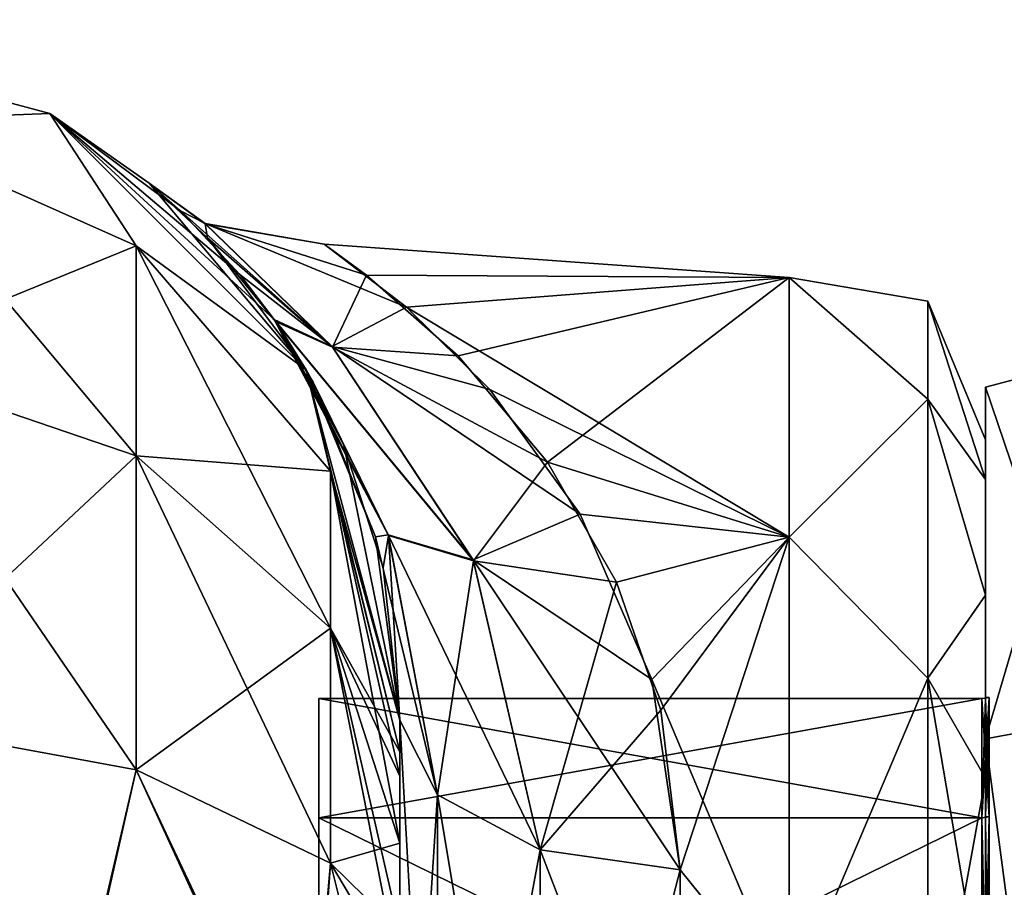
# Model space of a CAD drawing. Extents: x -23 to 470, y -2000 to 0.
# Tile 246 of 247: x 443 to 460, y -15 to 0. Entities that reach past the tile are written whole.
import ezdxf

# ---------------------------------------------------------------- set-up
doc = ezdxf.new("R2010")
doc.units = 0
doc.header["$LTSCALE"] = 65.185185
for name, color, linetype in [('1373', 7, 'CONTINUOUS'), ('1374', 7, 'CONTINUOUS'), ('1375', 7, 'CONTINUOUS'), ('1376', 7, 'CONTINUOUS'), ('1379', 7, 'CONTINUOUS'), ('1380', 7, 'CONTINUOUS'), ('1383', 7, 'CONTINUOUS'), ('1384', 7, 'CONTINUOUS'), ('1555', 7, 'CONTINUOUS'), ('1556', 7, 'CONTINUOUS'), ('545', 7, 'CONTINUOUS'), ('547', 7, 'CONTINUOUS'), ('548', 7, 'CONTINUOUS'), ('563', 7, 'CONTINUOUS'), ('564', 7, 'CONTINUOUS'), ('567', 7, 'CONTINUOUS'), ('592', 7, 'CONTINUOUS'), ('593', 7, 'CONTINUOUS'), ('594', 7, 'CONTINUOUS'), ('603', 7, 'CONTINUOUS')]:
    doc.layers.add(name, color=color, linetype=linetype)

msp = doc.modelspace()

# ---------------------------------------------------------------- linework, layer by layer
at = {"layer": '1373', "linetype": 'CONTINUOUS'}
for points in [[(460, -12.098), (460, -14.228, 7.95), (460, -6.556), (460, -12.098)], [(460, -6.556), (460, -14.228, 7.95), (460, -12.837, 15.164), (460, -6.556)], [(460, -12.837, -15.164), (460, -12.098), (460, -6.556), (460, -12.837, -15.164)], [(460, -14.228, -7.95), (460, -12.098), (460, -12.837, -15.164), (460, -14.228, -7.95)], [(460, -20.05, 13.772), (460, -28, 15.902), (460, -12.837, 15.164), (460, -20.05, 13.772)], [(460, -12.837, 15.164), (460, -28, 15.902), (460, -28, 21.444), (460, -12.837, 15.164)], [(460, -14.228, 7.95), (460, -20.05, 13.772), (460, -12.837, 15.164), (460, -14.228, 7.95)], [(460, -20.05, -13.772), (460, -14.228, -7.95), (460, -12.837, -15.164), (460, -20.05, -13.772)], [(460, -28, -15.902), (460, -20.05, -13.772), (460, -12.837, -15.164), (460, -28, -15.902)], [(460, -28, -21.444), (460, -28, -15.902), (460, -12.837, -15.164), (460, -28, -21.444)]]:
    msp.add_3dface(points, dxfattribs=at)
at = {"layer": '1374', "linetype": 'CONTINUOUS'}
for points in [[(448.1, -12.115), (448.1, -14.243, -7.942), (448.1, -43.885), (448.1, -12.115)], [(448.1, -12.115), (448.1, -43.885), (448.1, -41.757, 7.942), (448.1, -12.115)], [(448.1, -12.115), (448.1, -41.757, 7.942), (448.1, -14.243, 7.942), (448.1, -12.115)], [(448.1, -14.243, -7.942), (448.1, -20.058, -13.757), (448.1, -41.757, -7.942), (448.1, -14.243, -7.942)], [(448.1, -14.243, -7.942), (448.1, -41.757, -7.942), (448.1, -43.885), (448.1, -14.243, -7.942)], [(448.1, -41.757, 7.942), (448.1, -35.942, 13.757), (448.1, -14.243, 7.942), (448.1, -41.757, 7.942)], [(448.1, -35.942, 13.757), (448.1, -20.058, 13.757), (448.1, -14.243, 7.942), (448.1, -35.942, 13.757)]]:
    msp.add_3dface(points, dxfattribs=at)
at = {"layer": '1375', "linetype": 'CONTINUOUS'}
for points in [[(448.1, -14.243, -7.942), (448.1, -12.115), (459.934, -14.243, -7.942), (448.1, -14.243, -7.942)], [(459.934, -14.243, -7.942), (448.1, -12.115), (459.934, -12.115), (459.934, -14.243, -7.942)], [(448.1, -20.058, -13.757), (448.1, -14.243, -7.942), (459.934, -20.058, -13.757), (448.1, -20.058, -13.757)], [(459.934, -20.058, -13.757), (448.1, -14.243, -7.942), (459.934, -14.243, -7.942), (459.934, -20.058, -13.757)]]:
    msp.add_3dface(points, dxfattribs=at)
at = {"layer": '1376', "linetype": 'CONTINUOUS'}
for points in [[(459.934, -12.115), (448.1, -12.115), (448.1, -14.243, 7.942), (459.934, -12.115)], [(459.934, -12.115), (448.1, -14.243, 7.942), (459.934, -14.243, 7.942), (459.934, -12.115)], [(448.1, -14.243, 7.942), (448.1, -20.058, 13.757), (459.934, -14.243, 7.942), (448.1, -14.243, 7.942)], [(459.934, -14.243, 7.942), (448.1, -20.058, 13.757), (459.934, -20.058, 13.757), (459.934, -14.243, 7.942)]]:
    msp.add_3dface(points, dxfattribs=at)
at = {"layer": '1379', "linetype": 'CONTINUOUS'}
for points in [[(462.009, -12.465, -15.535), (460, -6.556), (462.009, -6.03, 0), (462.009, -12.465, -15.535)], [(460, -12.837, -15.164), (460, -6.556), (462.009, -12.465, -15.535), (460, -12.837, -15.164)], [(462.009, -28, -21.97), (460, -12.837, -15.164), (462.009, -12.465, -15.535), (462.009, -28, -21.97)], [(460, -28, -21.444), (460, -12.837, -15.164), (462.009, -28, -21.97), (460, -28, -21.444)]]:
    msp.add_3dface(points, dxfattribs=at)
at = {"layer": '1380', "linetype": 'CONTINUOUS'}
for points in [[(460, -6.556), (460, -12.837, 15.164), (462.009, -6.03, 0), (460, -6.556)], [(462.009, -6.03, 0), (460, -12.837, 15.164), (462.009, -12.465, 15.535), (462.009, -6.03, 0)], [(460, -12.837, 15.164), (460, -28, 21.444), (462.009, -12.465, 15.535), (460, -12.837, 15.164)], [(462.009, -12.465, 15.535), (460, -28, 21.444), (462.009, -28, 21.97), (462.009, -12.465, 15.535)]]:
    msp.add_3dface(points, dxfattribs=at)
at = {"layer": '1383', "linetype": 'CONTINUOUS'}
for points in [[(459.934, -14.243, 7.942), (460.064, -12.098), (459.999, -12.111), (459.934, -14.243, 7.942)], [(460.064, -12.098), (459.934, -14.243, 7.942), (460.064, -14.228, 7.951), (460.064, -12.098)], [(459.934, -12.115), (459.934, -14.243, 7.942), (459.999, -12.111), (459.934, -12.115)], [(459.934, -14.243, 7.942), (459.934, -20.058, 13.757), (460.064, -14.228, 7.951), (459.934, -14.243, 7.942)], [(460.064, -14.228, 7.951), (459.934, -20.058, 13.757), (460.064, -20.049, 13.772), (460.064, -14.228, 7.951)]]:
    msp.add_3dface(points, dxfattribs=at)
at = {"layer": '1384', "linetype": 'CONTINUOUS'}
for points in [[(459.934, -12.115), (459.999, -12.111), (460.064, -14.228, -7.951), (459.934, -12.115)], [(459.934, -14.243, -7.942), (459.934, -12.115), (460.064, -14.228, -7.951), (459.934, -14.243, -7.942)], [(459.999, -12.111), (460.064, -12.098), (460.064, -14.228, -7.951), (459.999, -12.111)], [(460.064, -20.049, -13.772), (459.934, -14.243, -7.942), (460.064, -14.228, -7.951), (460.064, -20.049, -13.772)], [(459.934, -20.058, -13.757), (459.934, -14.243, -7.942), (460.064, -20.049, -13.772), (459.934, -20.058, -13.757)]]:
    msp.add_3dface(points, dxfattribs=at)
at = {"layer": '1555', "linetype": 'CONTINUOUS'}
for points in [[(460, -12.098), (460, -14.228, -7.95), (460.064, -12.098), (460, -12.098)], [(460.064, -12.098), (460, -14.228, -7.95), (460.064, -14.228, -7.951), (460.064, -12.098)], [(460, -14.228, -7.95), (460, -20.05, -13.772), (460.064, -14.228, -7.951), (460, -14.228, -7.95)], [(460, -20.05, -13.772), (460.064, -20.049, -13.772), (460.064, -14.228, -7.951), (460, -20.05, -13.772)]]:
    msp.add_3dface(points, dxfattribs=at)
at = {"layer": '1556', "linetype": 'CONTINUOUS'}
for points in [[(460, -14.228, 7.95), (460, -12.098), (460.064, -14.228, 7.951), (460, -14.228, 7.95)], [(460, -12.098), (460.064, -12.098), (460.064, -14.228, 7.951), (460, -12.098)], [(460, -20.05, 13.772), (460, -14.228, 7.95), (460.064, -20.049, 13.772), (460, -20.05, 13.772)], [(460, -14.228, 7.95), (460.064, -14.228, 7.951), (460.064, -20.049, 13.772), (460, -14.228, 7.95)]]:
    msp.add_3dface(points, dxfattribs=at)
at = {"layer": '545', "linetype": 'CONTINUOUS'}
for points in [[(449.55, -52.056, 35.673), (449.55, -54.118, 30.72), (449.55, -12.5, 95), (449.55, -52.056, 35.673)], [(449.55, -12.5, 95), (449.55, -54.118, 30.72), (449.55, -24.269, 28.753), (449.55, -12.5, 95)], [(449.55, -51.35, 41.001), (449.55, -52.056, 35.673), (449.55, -12.5, 95), (449.55, -51.35, 41.001)], [(449.55, -52.056, 46.329), (449.55, -51.35, 41.001), (449.55, -12.5, 95), (449.55, -52.056, 46.329)], [(449.55, -54.12, 51.282), (449.55, -52.056, 46.329), (449.55, -12.5, 95), (449.55, -54.12, 51.282)], [(449.55, -57.386, 55.522), (449.55, -54.12, 51.282), (449.55, -12.5, 95), (449.55, -57.386, 55.522)], [(449.55, -61.645, 58.772), (449.55, -57.386, 55.522), (449.55, -12.5, 95), (449.55, -61.645, 58.772)], [(449.55, -66.591, 60.816), (449.55, -61.645, 58.772), (449.55, -12.5, 95), (449.55, -66.591, 60.816)], [(449.55, -61.644, 64.228), (449.55, -66.591, 60.816), (449.55, -12.5, 95), (449.55, -61.644, 64.228)], [(449.55, -57.385, 67.479), (449.55, -61.644, 64.228), (449.55, -12.5, 95), (449.55, -57.385, 67.479)], [(449.55, -54.118, 71.72), (449.55, -57.385, 67.479), (449.55, -12.5, 95), (449.55, -54.118, 71.72)], [(449.55, -52.056, 76.673), (449.55, -54.118, 71.72), (449.55, -12.5, 95), (449.55, -52.056, 76.673)], [(449.55, -51.35, 82.001), (449.55, -52.056, 76.673), (449.55, -12.5, 95), (449.55, -51.35, 82.001)], [(449.55, -52.056, 87.329), (449.55, -51.35, 82.001), (449.55, -12.5, 95), (449.55, -52.056, 87.329)], [(449.55, -54.12, 92.282), (449.55, -52.056, 87.329), (449.55, -12.5, 95), (449.55, -54.12, 92.282)], [(449.55, -57.386, 96.522), (449.55, -54.12, 92.282), (449.55, -12.5, 95), (449.55, -57.386, 96.522)], [(449.55, -13.067, 97.86), (449.55, -57.386, 96.522), (449.55, -12.5, 95), (449.55, -13.067, 97.86)], [(449.55, -12.5, 24.51), (449.55, -12.5, 95), (449.55, -24.269, 28.753), (449.55, -12.5, 24.51)], [(449.55, -12.5, -95), (449.55, -12.5, -24.51), (449.55, -54.118, -92.28), (449.55, -12.5, -95)], [(449.55, -54.118, -92.28), (449.55, -12.5, -24.51), (449.55, -52.056, -87.327), (449.55, -54.118, -92.28)], [(449.55, -52.056, -87.327), (449.55, -12.5, -24.51), (449.55, -51.35, -81.999), (449.55, -52.056, -87.327)], [(449.55, -51.35, -81.999), (449.55, -12.5, -24.51), (449.55, -52.056, -76.671), (449.55, -51.35, -81.999)], [(449.55, -52.056, -76.671), (449.55, -12.5, -24.51), (449.55, -54.12, -71.718), (449.55, -52.056, -76.671)], [(449.55, -54.12, -71.718), (449.55, -12.5, -24.51), (449.55, -57.386, -67.478), (449.55, -54.12, -71.718)], [(449.55, -57.386, -67.478), (449.55, -12.5, -24.51), (449.55, -61.645, -64.228), (449.55, -57.386, -67.478)], [(449.55, -61.645, -64.228), (449.55, -12.5, -24.51), (449.55, -61.644, -58.772), (449.55, -61.645, -64.228)], [(449.55, -61.644, -58.772), (449.55, -12.5, -24.51), (449.55, -57.385, -55.521), (449.55, -61.644, -58.772)], [(449.55, -57.385, -55.521), (449.55, -12.5, -24.51), (449.55, -54.118, -51.28), (449.55, -57.385, -55.521)], [(449.55, -54.118, -51.28), (449.55, -12.5, -24.51), (449.55, -52.056, -46.327), (449.55, -54.118, -51.28)], [(449.55, -52.056, -46.327), (449.55, -12.5, -24.51), (449.55, -51.35, -40.999), (449.55, -52.056, -46.327)], [(449.55, -51.35, -40.999), (449.55, -12.5, -24.51), (449.55, -24.268, -28.753), (449.55, -51.35, -40.999)], [(449.55, -13.067, -97.86), (449.55, -12.5, -95), (449.55, -57.385, -96.521), (449.55, -13.067, -97.86)], [(449.55, -57.385, -96.521), (449.55, -12.5, -95), (449.55, -54.118, -92.28), (449.55, -57.385, -96.521)], [(449.55, -13.5, 98.734), (449.55, -57.386, 96.522), (449.55, -13.067, 97.86), (449.55, -13.5, 98.734)], [(449.55, -13.5, -98.734), (449.55, -13.067, -97.86), (449.55, -61.644, -99.772), (449.55, -13.5, -98.734)], [(449.55, -61.644, -99.772), (449.55, -13.067, -97.86), (449.55, -57.385, -96.521), (449.55, -61.644, -99.772)], [(449.55, -61.645, 99.772), (449.55, -57.386, 96.522), (449.55, -13.5, 98.734), (449.55, -61.645, 99.772)], [(449.55, -14.695, 100.301), (449.55, -61.645, 99.772), (449.55, -13.5, 98.734), (449.55, -14.695, 100.301)], [(449.55, -14.695, -100.301), (449.55, -13.5, -98.734), (449.55, -61.644, -99.772), (449.55, -14.695, -100.301)], [(449.55, -16.266, 101.5), (449.55, -61.645, 99.772), (449.55, -14.695, 100.301), (449.55, -16.266, 101.5)], [(449.55, -16.266, -101.5), (449.55, -14.695, -100.301), (449.55, -66.59, -101.816), (449.55, -16.266, -101.5)], [(449.55, -66.59, -101.816), (449.55, -14.695, -100.301), (449.55, -61.644, -99.772), (449.55, -66.59, -101.816)]]:
    msp.add_3dface(points, dxfattribs=at)
at = {"layer": '547', "linetype": 'CONTINUOUS'}
for points in [[(460, -7.5, 0), (460, -8.206, 5.328), (460, -48.5, 0), (460, -7.5, 0)], [(460, -8.206, -5.328), (460, -7.5, 0), (460, -47.794, -5.328), (460, -8.206, -5.328)], [(460, -47.794, -5.328), (460, -7.5, 0), (460, -48.5, 0), (460, -47.794, -5.328)], [(460, -8.206, 5.328), (460, -10.269, 10.281), (460, -47.794, 5.328), (460, -8.206, 5.328)], [(460, -48.5, 0), (460, -8.206, 5.328), (460, -47.794, 5.328), (460, -48.5, 0)], [(460, -10.269, -10.281), (460, -8.206, -5.328), (460, -45.731, -10.281), (460, -10.269, -10.281)], [(460, -45.731, -10.281), (460, -8.206, -5.328), (460, -47.794, -5.328), (460, -45.731, -10.281)], [(460, -10.269, 10.281), (460, -13.536, 14.522), (460, -45.731, 10.281), (460, -10.269, 10.281)], [(460, -47.794, 5.328), (460, -10.269, 10.281), (460, -45.731, 10.281), (460, -47.794, 5.328)], [(460, -13.536, -14.522), (460, -10.269, -10.281), (460, -42.464, -14.522), (460, -13.536, -14.522)], [(460, -42.464, -14.522), (460, -10.269, -10.281), (460, -45.731, -10.281), (460, -42.464, -14.522)], [(460, -13.536, 14.522), (460, -17.797, 17.773), (460, -38.204, 17.773), (460, -13.536, 14.522)], [(460, -45.731, 10.281), (460, -13.536, 14.522), (460, -42.464, 14.522), (460, -45.731, 10.281)], [(460, -42.464, 14.522), (460, -13.536, 14.522), (460, -38.204, 17.773), (460, -42.464, 14.522)], [(460, -17.796, -17.773), (460, -13.536, -14.522), (460, -42.464, -14.522), (460, -17.796, -17.773)]]:
    msp.add_3dface(points, dxfattribs=at)
at = {"layer": '548', "linetype": 'CONTINUOUS'}
for points in [[(448.956, -4.557, 5.141), (456.5, -4.602, -5.341), (448.195, -4.006, -0.543), (448.956, -4.557, 5.141)], [(448.195, -4.006, -0.543), (456.5, -4.602, -5.341), (449.668, -5.128, -7.271), (448.195, -4.006, -0.543)], [(456.5, -4.602, 5.341), (456.5, -4.602, -5.341), (448.956, -4.557, 5.141), (456.5, -4.602, 5.341)], [(450.59, -6.001, 9.593), (456.5, -4.602, 5.341), (448.956, -4.557, 5.141), (450.59, -6.001, 9.593)], [(456.5, -4.602, -5.341), (456.5, -9.236, -14.964), (449.668, -5.128, -7.271), (456.5, -4.602, -5.341)], [(452.182, -7.897, 13.11), (456.5, -4.602, 5.341), (450.59, -6.001, 9.593), (452.182, -7.897, 13.11)], [(456.5, -9.236, 14.964), (456.5, -4.602, 5.341), (452.182, -7.897, 13.11), (456.5, -9.236, 14.964)], [(449.668, -5.128, -7.271), (456.5, -9.236, -14.964), (451.157, -6.597, -10.859), (449.668, -5.128, -7.271)], [(451.157, -6.597, -10.859), (456.5, -9.236, -14.964), (452.765, -8.824, -14.432), (451.157, -6.597, -10.859)], [(453.414, -10.04, 15.92), (456.5, -9.236, 14.964), (452.182, -7.897, 13.11), (453.414, -10.04, 15.92)], [(452.765, -8.824, -14.432), (456.5, -9.236, -14.964), (454.048, -11.778, -17.688), (452.765, -8.824, -14.432)], [(454.209, -12.322, 18.172), (456.5, -9.236, 14.964), (453.414, -10.04, 15.92), (454.209, -12.322, 18.172)], [(456.5, -9.236, -14.964), (456.5, -17.587, -21.623), (454.048, -11.778, -17.688), (456.5, -9.236, -14.964)], [(454.55, -15.172, 20.284), (456.5, -9.236, 14.964), (454.209, -12.322, 18.172), (454.55, -15.172, 20.284)], [(456.5, -17.587, 21.623), (456.5, -9.236, 14.964), (454.55, -15.172, 20.284), (456.5, -17.587, 21.623)], [(454.048, -11.778, -17.688), (456.5, -17.587, -21.623), (454.55, -15.172, -20.284), (454.048, -11.778, -17.688)], [(454.55, -15.172, -20.284), (456.5, -17.587, -21.623), (454.55, -21.323, -23.052), (454.55, -15.172, -20.284)], [(454.55, -21.323, 23.052), (456.5, -17.587, 21.623), (454.55, -15.172, 20.284), (454.55, -21.323, 23.052)]]:
    msp.add_3dface(points, dxfattribs=at)
at = {"layer": '563', "linetype": 'CONTINUOUS'}
for points in [[(449.55, -24.268, -28.753), (449.55, -12.5, -24.51), (450.22, -24.566, -26.277), (449.55, -24.268, -28.753)], [(450.22, -24.566, -26.277), (449.55, -12.5, -24.51), (450.22, -13.836, -22.397), (450.22, -24.566, -26.277)], [(450.22, -24.566, -26.277), (450.22, -13.836, -22.397), (452.052, -24.803, -24.461), (450.22, -24.566, -26.277)], [(452.052, -24.803, -24.461), (450.22, -13.836, -22.397), (452.052, -14.815, -20.849), (452.052, -24.803, -24.461)], [(454.55, -15.172, -20.284), (454.55, -21.323, -23.052), (452.052, -14.815, -20.849), (454.55, -15.172, -20.284)], [(454.55, -21.323, -23.052), (452.052, -24.803, -24.461), (452.052, -14.815, -20.849), (454.55, -21.323, -23.052)]]:
    msp.add_3dface(points, dxfattribs=at)
at = {"layer": '564', "linetype": 'CONTINUOUS'}
for points in [[(449.55, -12.5, 24.51), (449.55, -24.269, 28.753), (450.22, -13.836, 22.397), (449.55, -12.5, 24.51)], [(450.22, -13.836, 22.397), (449.55, -24.269, 28.753), (450.22, -24.566, 26.277), (450.22, -13.836, 22.397)], [(450.22, -13.836, 22.397), (450.22, -24.566, 26.277), (452.052, -14.815, 20.849), (450.22, -13.836, 22.397)], [(452.052, -14.815, 20.849), (450.22, -24.566, 26.277), (452.052, -24.803, 24.461), (452.052, -14.815, 20.849)], [(454.55, -15.172, 20.284), (452.052, -14.815, 20.849), (452.052, -24.803, 24.461), (454.55, -15.172, 20.284)], [(454.55, -21.323, 23.052), (454.55, -15.172, 20.284), (452.052, -24.803, 24.461), (454.55, -21.323, 23.052)]]:
    msp.add_3dface(points, dxfattribs=at)
at = {"layer": '567', "linetype": 'CONTINUOUS'}
for points in [[(456.5, -9.236, -14.964), (456.5, -4.602, -5.341), (458.975, -6.774, -8.792), (456.5, -9.236, -14.964)], [(456.5, -4.602, -5.341), (456.5, -4.602, 5.341), (458.975, -5.025, 0), (456.5, -4.602, -5.341)], [(456.5, -4.602, -5.341), (458.975, -5.025, 0), (458.975, -6.774, -8.792), (456.5, -4.602, -5.341)], [(456.5, -4.602, 5.341), (456.5, -9.236, 14.964), (458.975, -6.774, 8.792), (456.5, -4.602, 5.341)], [(456.5, -4.602, 5.341), (458.975, -6.774, 8.792), (458.975, -5.025, 0), (456.5, -4.602, 5.341)], [(460, -8.206, 5.328), (460, -7.5, 0), (458.975, -5.025, 0), (460, -8.206, 5.328)], [(458.975, -6.774, 8.792), (460, -8.206, 5.328), (458.975, -5.025, 0), (458.975, -6.774, 8.792)], [(460, -7.5, 0), (460, -8.206, -5.328), (458.975, -5.025, 0), (460, -7.5, 0)], [(458.975, -5.025, 0), (460, -8.206, -5.328), (458.975, -6.774, -8.792), (458.975, -5.025, 0)], [(456.5, -9.236, -14.964), (458.975, -6.774, -8.792), (458.975, -11.754, -16.246), (456.5, -9.236, -14.964)], [(456.5, -9.236, 14.964), (458.975, -11.754, 16.246), (458.975, -6.774, 8.792), (456.5, -9.236, 14.964)], [(460, -10.269, 10.281), (460, -8.206, 5.328), (458.975, -6.774, 8.792), (460, -10.269, 10.281)], [(458.975, -11.754, 16.246), (460, -10.269, 10.281), (458.975, -6.774, 8.792), (458.975, -11.754, 16.246)], [(460, -8.206, -5.328), (460, -10.269, -10.281), (458.975, -6.774, -8.792), (460, -8.206, -5.328)], [(458.975, -6.774, -8.792), (460, -10.269, -10.281), (458.975, -11.754, -16.246), (458.975, -6.774, -8.792)], [(456.5, -17.587, -21.623), (456.5, -9.236, -14.964), (458.975, -11.754, -16.246), (456.5, -17.587, -21.623)], [(456.5, -9.236, 14.964), (456.5, -17.587, 21.623), (458.975, -11.754, 16.246), (456.5, -9.236, 14.964)], [(460, -13.536, 14.522), (460, -10.269, 10.281), (458.975, -11.754, 16.246), (460, -13.536, 14.522)], [(460, -10.269, -10.281), (460, -13.536, -14.522), (458.975, -11.754, -16.246), (460, -10.269, -10.281)], [(456.5, -17.587, -21.623), (458.975, -11.754, -16.246), (458.975, -19.208, -21.226), (456.5, -17.587, -21.623)], [(456.5, -17.587, 21.623), (458.975, -19.208, 21.226), (458.975, -11.754, 16.246), (456.5, -17.587, 21.623)], [(458.975, -19.208, 21.226), (460, -13.536, 14.522), (458.975, -11.754, 16.246), (458.975, -19.208, 21.226)], [(460, -13.536, -14.522), (460, -17.796, -17.773), (458.975, -11.754, -16.246), (460, -13.536, -14.522)], [(458.975, -11.754, -16.246), (460, -17.796, -17.773), (458.975, -19.208, -21.226), (458.975, -11.754, -16.246)], [(460, -17.797, 17.773), (460, -13.536, 14.522), (458.975, -19.208, 21.226), (460, -17.797, 17.773)]]:
    msp.add_3dface(points, dxfattribs=at)
at = {"layer": '592', "linetype": 'CONTINUOUS'}
for points in [[(437.05, 0, -95), (443.3, -1.675, -95), (439.832, -1.806, -102.519), (437.05, 0, -95)], [(439.832, -1.806, -102.519), (443.3, -1.675, -95), (444.844, -4.037, -101.598), (439.832, -1.806, -102.519)], [(443.3, -1.675, -95), (447.875, -6.25, -95), (444.844, -4.037, -101.598), (443.3, -1.675, -95)], [(439.832, -1.806, -102.519), (444.844, -4.037, -101.598), (439.832, -6.074, -108.915), (439.832, -1.806, -102.519)], [(444.844, -4.037, -101.598), (444.844, -7.781, -107.209), (439.832, -6.074, -108.915), (444.844, -4.037, -101.598)], [(444.844, -4.037, -101.598), (447.875, -6.25, -95), (448.312, -8.056, -99.936), (444.844, -4.037, -101.598)], [(444.844, -4.037, -101.598), (448.312, -8.056, -99.936), (444.844, -7.781, -107.209), (444.844, -4.037, -101.598)], [(444.844, -7.781, -107.209), (439.832, -12.466, -113.188), (439.832, -6.074, -108.915), (444.844, -7.781, -107.209)], [(447.875, -6.25, -95), (449.55, -12.5, -95), (448.312, -8.056, -99.936), (447.875, -6.25, -95)], [(444.844, -13.39, -110.958), (439.832, -12.466, -113.188), (444.844, -7.781, -107.209), (444.844, -13.39, -110.958)], [(448.312, -8.056, -99.936), (448.312, -10.858, -104.135), (444.844, -7.781, -107.209), (448.312, -8.056, -99.936)], [(448.312, -10.858, -104.135), (444.844, -13.39, -110.958), (444.844, -7.781, -107.209), (448.312, -10.858, -104.135)], [(449.55, -12.5, -95), (449.55, -13.067, -97.86), (448.312, -8.056, -99.936), (449.55, -12.5, -95)], [(448.312, -8.056, -99.936), (449.55, -13.067, -97.86), (448.312, -10.858, -104.135), (448.312, -8.056, -99.936)], [(448.312, -15.054, -106.94), (444.844, -13.39, -110.958), (448.312, -10.858, -104.135), (448.312, -15.054, -106.94)], [(449.55, -13.067, -97.86), (449.55, -13.5, -98.734), (448.312, -10.858, -104.135), (449.55, -13.067, -97.86)], [(449.55, -13.5, -98.734), (449.55, -14.695, -100.301), (448.312, -10.858, -104.135), (449.55, -13.5, -98.734)], [(449.55, -14.695, -100.301), (448.312, -15.054, -106.94), (448.312, -10.858, -104.135), (449.55, -14.695, -100.301)], [(443.3, -20, -113.325), (437.05, -20, -115), (439.832, -12.466, -113.188), (443.3, -20, -113.325)], [(444.844, -13.39, -110.958), (443.3, -20, -113.325), (439.832, -12.466, -113.188), (444.844, -13.39, -110.958)], [(447.875, -20, -108.75), (443.3, -20, -113.325), (444.844, -13.39, -110.958), (447.875, -20, -108.75)], [(448.312, -15.054, -106.94), (447.875, -20, -108.75), (444.844, -13.39, -110.958), (448.312, -15.054, -106.94)], [(449.55, -14.695, -100.301), (449.55, -16.266, -101.5), (448.312, -15.054, -106.94), (449.55, -14.695, -100.301)], [(449.55, -17.135, -101.931), (447.875, -20, -108.75), (448.312, -15.054, -106.94), (449.55, -17.135, -101.931)], [(449.55, -16.266, -101.5), (449.55, -17.135, -101.931), (448.312, -15.054, -106.94), (449.55, -16.266, -101.5)]]:
    msp.add_3dface(points, dxfattribs=at)
at = {"layer": '593', "linetype": 'CONTINUOUS'}
for points in [[(443.3, -1.675, -95), (437.05, 0, -95), (443.3, -1.675, 95), (443.3, -1.675, -95)], [(443.3, -1.675, 95), (437.05, 0, -95), (437.05, 0, 95), (443.3, -1.675, 95)], [(447.875, -6.25, -95), (443.3, -1.675, -95), (447.303, -5.35, -13.796), (447.875, -6.25, -95)], [(447.303, -5.35, -13.796), (443.3, -1.675, -95), (446.695, -4.549, -11.478), (447.303, -5.35, -13.796)], [(446.695, -4.549, -11.478), (443.3, -1.675, -95), (445.635, -3.414, -6.677), (446.695, -4.549, -11.478)], [(445.635, -3.414, -6.677), (443.3, -1.675, -95), (445.074, -2.916, -2.105), (445.635, -3.414, -6.677)], [(445.074, -2.916, -2.105), (443.3, -1.675, -95), (445.073, -2.915, 2.1), (445.074, -2.916, -2.105)], [(445.073, -2.915, 2.1), (443.3, -1.675, -95), (443.3, -1.675, 95), (445.073, -2.915, 2.1)], [(447.875, -6.25, 95), (445.073, -2.915, 2.1), (443.3, -1.675, 95), (447.875, -6.25, 95)], [(446.116, -3.894, 9.068), (445.073, -2.915, 2.1), (447.875, -6.25, 95), (446.116, -3.894, 9.068)], [(447.327, -5.385, 13.885), (446.116, -3.894, 9.068), (447.875, -6.25, 95), (447.327, -5.385, 13.885)], [(448, -6.471, -16.362), (447.875, -6.25, -95), (447.303, -5.35, -13.796), (448, -6.471, -16.362)], [(447.455, -5.573, 14.358), (447.327, -5.385, 13.885), (447.875, -6.25, 95), (447.455, -5.573, 14.358)], [(448.548, -7.596, 18.461), (447.455, -5.573, 14.358), (447.875, -6.25, 95), (448.548, -7.596, 18.461)], [(449.55, -12.5, 95), (448.548, -7.596, 18.461), (447.875, -6.25, 95), (449.55, -12.5, 95)], [(449.55, -12.5, -24.51), (449.55, -12.5, -95), (447.875, -6.25, -95), (449.55, -12.5, -24.51)], [(449.55, -12.5, -24.51), (447.875, -6.25, -95), (449.115, -9.23, -20.924), (449.55, -12.5, -24.51)], [(449.115, -9.23, -20.924), (447.875, -6.25, -95), (448, -6.471, -16.362), (449.115, -9.23, -20.924)], [(448.548, -7.596, 18.461), (449.55, -12.5, 95), (449.251, -9.78, 21.638), (448.548, -7.596, 18.461)], [(449.55, -12.5, 95), (449.55, -12.5, 24.51), (449.251, -9.78, 21.638), (449.55, -12.5, 95)]]:
    msp.add_3dface(points, dxfattribs=at)
at = {"layer": '594', "linetype": 'CONTINUOUS'}
for points in [[(443.3, -1.675, 95), (437.05, 0, 95), (439.832, -1.806, 102.519), (443.3, -1.675, 95)], [(444.844, -4.037, 101.598), (443.3, -1.675, 95), (439.832, -1.806, 102.519), (444.844, -4.037, 101.598)], [(447.875, -6.25, 95), (443.3, -1.675, 95), (444.844, -4.037, 101.598), (447.875, -6.25, 95)], [(444.844, -4.037, 101.598), (439.832, -1.806, 102.519), (444.844, -7.781, 107.209), (444.844, -4.037, 101.598)], [(444.844, -7.781, 107.209), (439.832, -1.806, 102.519), (439.832, -6.074, 108.915), (444.844, -7.781, 107.209)], [(448.312, -8.056, 99.936), (447.875, -6.25, 95), (444.844, -4.037, 101.598), (448.312, -8.056, 99.936)], [(448.312, -8.056, 99.936), (444.844, -4.037, 101.598), (448.312, -10.858, 104.135), (448.312, -8.056, 99.936)], [(448.312, -10.858, 104.135), (444.844, -4.037, 101.598), (444.844, -7.781, 107.209), (448.312, -10.858, 104.135)], [(439.832, -12.466, 113.188), (444.844, -13.39, 110.958), (439.832, -6.074, 108.915), (439.832, -12.466, 113.188)], [(444.844, -13.39, 110.958), (444.844, -7.781, 107.209), (439.832, -6.074, 108.915), (444.844, -13.39, 110.958)], [(449.55, -13.067, 97.86), (449.55, -12.5, 95), (447.875, -6.25, 95), (449.55, -13.067, 97.86)], [(449.55, -13.067, 97.86), (447.875, -6.25, 95), (448.312, -8.056, 99.936), (449.55, -13.067, 97.86)], [(444.844, -13.39, 110.958), (448.312, -15.054, 106.94), (444.844, -7.781, 107.209), (444.844, -13.39, 110.958)], [(448.312, -15.054, 106.94), (448.312, -10.858, 104.135), (444.844, -7.781, 107.209), (448.312, -15.054, 106.94)], [(449.55, -14.695, 100.301), (449.55, -13.5, 98.734), (448.312, -8.056, 99.936), (449.55, -14.695, 100.301)], [(449.55, -14.695, 100.301), (448.312, -8.056, 99.936), (448.312, -10.858, 104.135), (449.55, -14.695, 100.301)], [(449.55, -13.5, 98.734), (449.55, -13.067, 97.86), (448.312, -8.056, 99.936), (449.55, -13.5, 98.734)], [(449.55, -17.135, 101.931), (449.55, -16.266, 101.5), (448.312, -10.858, 104.135), (449.55, -17.135, 101.931)], [(448.312, -15.054, 106.94), (449.55, -17.135, 101.931), (448.312, -10.858, 104.135), (448.312, -15.054, 106.94)], [(449.55, -16.266, 101.5), (449.55, -14.695, 100.301), (448.312, -10.858, 104.135), (449.55, -16.266, 101.5)], [(439.832, -12.466, 113.188), (437.05, -20, 115.1), (443.35, -20, 113.412), (439.832, -12.466, 113.188)], [(444.844, -13.39, 110.958), (439.832, -12.466, 113.188), (443.35, -20, 113.412), (444.844, -13.39, 110.958)], [(447.962, -20, 108.8), (444.844, -13.39, 110.958), (443.35, -20, 113.412), (447.962, -20, 108.8)], [(448.312, -15.054, 106.94), (444.844, -13.39, 110.958), (447.962, -20, 108.8), (448.312, -15.054, 106.94)], [(449.55, -20, 102.5), (448.312, -15.054, 106.94), (447.962, -20, 108.8), (449.55, -20, 102.5)], [(449.55, -20, 102.5), (449.55, -17.135, 101.931), (448.312, -15.054, 106.94), (449.55, -20, 102.5)]]:
    msp.add_3dface(points, dxfattribs=at)
at = {"layer": '603', "linetype": 'CONTINUOUS'}
for points in [[(445.074, -2.916, -2.105), (445.073, -2.915, 2.1), (446.071, -3.64, -3.91), (445.074, -2.916, -2.105)], [(445.073, -2.915, 2.1), (446.116, -3.894, 9.068), (446.076, -3.646, 3.95), (445.073, -2.915, 2.1)], [(446.071, -3.64, -3.91), (445.073, -2.915, 2.1), (446.076, -3.646, 3.95), (446.071, -3.64, -3.91)], [(445.635, -3.414, -6.677), (445.074, -2.916, -2.105), (446.071, -3.64, -3.91), (445.635, -3.414, -6.677)], [(446.695, -4.549, -11.478), (445.635, -3.414, -6.677), (448.338, -5.832, -10.85), (446.695, -4.549, -11.478)], [(448.338, -5.832, -10.85), (445.635, -3.414, -6.677), (446.071, -3.64, -3.91), (448.338, -5.832, -10.85)], [(448.195, -4.006, -0.543), (449.668, -5.128, -7.271), (446.071, -3.64, -3.91), (448.195, -4.006, -0.543)], [(448.195, -4.006, -0.543), (446.071, -3.64, -3.91), (446.076, -3.646, 3.95), (448.195, -4.006, -0.543)], [(449.668, -5.128, -7.271), (448.338, -5.832, -10.85), (446.071, -3.64, -3.91), (449.668, -5.128, -7.271)], [(448.956, -4.557, 5.141), (448.195, -4.006, -0.543), (446.076, -3.646, 3.95), (448.956, -4.557, 5.141)], [(448.956, -4.557, 5.141), (446.076, -3.646, 3.95), (448.349, -5.844, 10.875), (448.956, -4.557, 5.141)], [(446.076, -3.646, 3.95), (446.116, -3.894, 9.068), (448.349, -5.844, 10.875), (446.076, -3.646, 3.95)], [(446.116, -3.894, 9.068), (447.327, -5.385, 13.885), (448.349, -5.844, 10.875), (446.116, -3.894, 9.068)], [(447.303, -5.35, -13.796), (446.695, -4.549, -11.478), (448.338, -5.832, -10.85), (447.303, -5.35, -13.796)], [(450.59, -6.001, 9.593), (448.956, -4.557, 5.141), (448.349, -5.844, 10.875), (450.59, -6.001, 9.593)], [(449.668, -5.128, -7.271), (451.157, -6.597, -10.859), (448.338, -5.832, -10.85), (449.668, -5.128, -7.271)], [(448, -6.471, -16.362), (447.303, -5.35, -13.796), (449.341, -9.195, -18.7), (448, -6.471, -16.362)], [(449.341, -9.195, -18.7), (447.303, -5.35, -13.796), (450.857, -9.642, -16.492), (449.341, -9.195, -18.7)], [(450.857, -9.642, -16.492), (447.303, -5.35, -13.796), (448.338, -5.832, -10.85), (450.857, -9.642, -16.492)], [(447.327, -5.385, 13.885), (447.455, -5.573, 14.358), (449.344, -9.205, 18.709), (447.327, -5.385, 13.885)], [(448.349, -5.844, 10.875), (447.327, -5.385, 13.885), (450.862, -9.656, 16.505), (448.349, -5.844, 10.875)], [(450.862, -9.656, 16.505), (447.327, -5.385, 13.885), (449.344, -9.205, 18.709), (450.862, -9.656, 16.505)], [(447.455, -5.573, 14.358), (448.548, -7.596, 18.461), (449.344, -9.205, 18.709), (447.455, -5.573, 14.358)], [(451.157, -6.597, -10.859), (452.765, -8.824, -14.432), (448.338, -5.832, -10.85), (451.157, -6.597, -10.859)], [(452.765, -8.824, -14.432), (450.857, -9.642, -16.492), (448.338, -5.832, -10.85), (452.765, -8.824, -14.432)], [(452.182, -7.897, 13.11), (450.59, -6.001, 9.593), (448.349, -5.844, 10.875), (452.182, -7.897, 13.11)], [(452.182, -7.897, 13.11), (448.349, -5.844, 10.875), (450.862, -9.656, 16.505), (452.182, -7.897, 13.11)], [(449.115, -9.23, -20.924), (448, -6.471, -16.362), (449.341, -9.195, -18.7), (449.115, -9.23, -20.924)], [(448.548, -7.596, 18.461), (449.251, -9.78, 21.638), (449.344, -9.205, 18.709), (448.548, -7.596, 18.461)], [(453.414, -10.04, 15.92), (452.182, -7.897, 13.11), (450.862, -9.656, 16.505), (453.414, -10.04, 15.92)], [(452.765, -8.824, -14.432), (454.048, -11.778, -17.688), (450.857, -9.642, -16.492), (452.765, -8.824, -14.432)], [(450.22, -13.836, -22.397), (449.115, -9.23, -20.924), (449.341, -9.195, -18.7), (450.22, -13.836, -22.397)], [(449.55, -12.5, -24.51), (449.115, -9.23, -20.924), (450.22, -13.836, -22.397), (449.55, -12.5, -24.51)], [(449.251, -9.78, 21.638), (449.55, -12.5, 24.51), (449.344, -9.205, 18.709), (449.251, -9.78, 21.638)], [(452.052, -14.815, -20.849), (450.22, -13.836, -22.397), (449.341, -9.195, -18.7), (452.052, -14.815, -20.849)], [(452.052, -14.815, -20.849), (449.341, -9.195, -18.7), (450.857, -9.642, -16.492), (452.052, -14.815, -20.849)], [(449.55, -12.5, 24.51), (450.22, -13.836, 22.397), (449.344, -9.205, 18.709), (449.55, -12.5, 24.51)], [(450.22, -13.836, 22.397), (450.862, -9.656, 16.505), (449.344, -9.205, 18.709), (450.22, -13.836, 22.397)], [(450.22, -13.836, 22.397), (452.052, -14.815, 20.849), (450.862, -9.656, 16.505), (450.22, -13.836, 22.397)], [(454.048, -11.778, -17.688), (454.55, -15.172, -20.284), (450.857, -9.642, -16.492), (454.048, -11.778, -17.688)], [(454.55, -15.172, -20.284), (452.052, -14.815, -20.849), (450.857, -9.642, -16.492), (454.55, -15.172, -20.284)], [(452.052, -14.815, 20.849), (453.414, -10.04, 15.92), (450.862, -9.656, 16.505), (452.052, -14.815, 20.849)], [(454.209, -12.322, 18.172), (453.414, -10.04, 15.92), (452.052, -14.815, 20.849), (454.209, -12.322, 18.172)], [(454.55, -15.172, 20.284), (454.209, -12.322, 18.172), (452.052, -14.815, 20.849), (454.55, -15.172, 20.284)]]:
    msp.add_3dface(points, dxfattribs=at)

doc.saveas('drawing.dxf')
